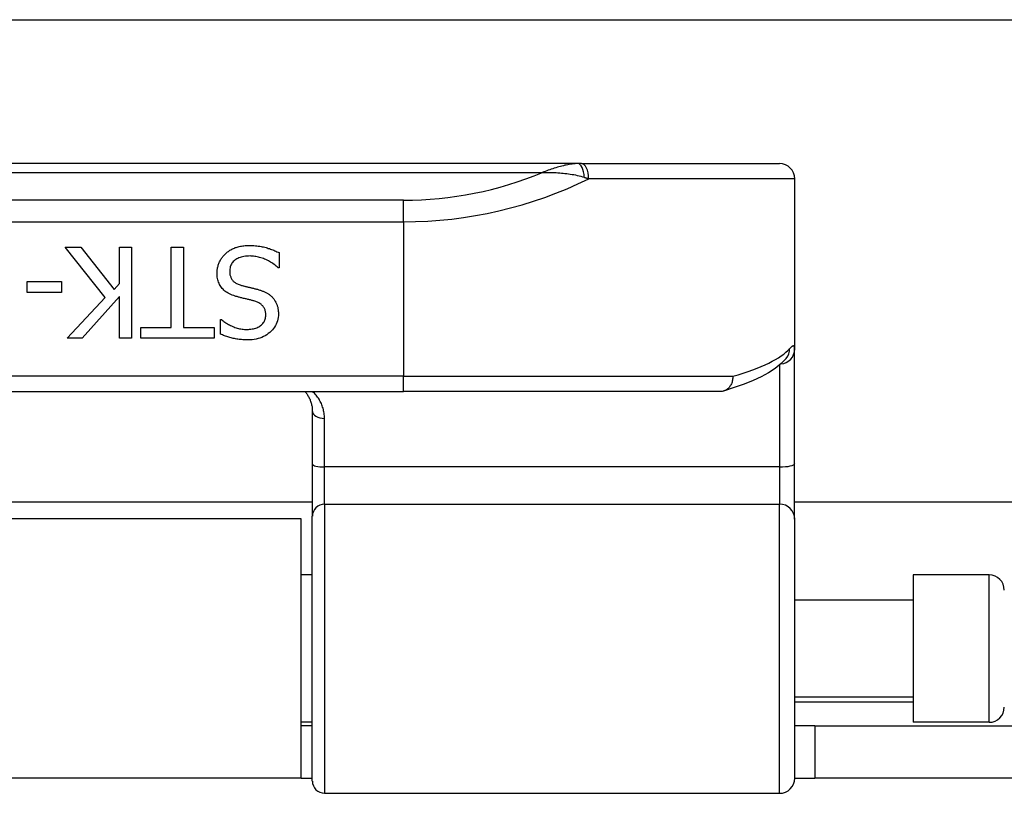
# Model space of a CAD drawing. Header units: inches. Extents: x 15 to 513, y 46 to 241.
# Tile 54 of 256: x 19.93 to 21.21, y 131.14 to 132.14. Entities that reach past the tile are written whole.
import ezdxf

# ---------------------------------------------------------------- set-up
doc = ezdxf.new("R2010")
doc.units = ezdxf.units.IN
doc.header["$MEASUREMENT"] = 0
doc.layers.add('Visible Edges(ANSI)', color=7, linetype='Continuous', lineweight=25)
doc.layers.add('Visible Tangent Edges(ANSI)', color=7, linetype='Continuous', lineweight=25)

msp = doc.modelspace()

# ---------------------------------------------------------------- linework, layer by layer
at = {"layer": 'Visible Edges(ANSI)'}
for p, q in [((16.3676, 132.1428), (68.3036, 132.1428)), ((20.6581, 131.9563), (18.7102, 131.9563)), ((20.6627, 131.9563), (20.6581, 131.9563)), ((20.6627, 131.9563), (20.9194, 131.9563)), ((20.939, 131.9366), (20.939, 131.7159)), ((20.0454, 131.7827), (19.9936, 131.848)), ((19.9936, 131.848), (20.014, 131.848)), ((20.014, 131.848), (20.0572, 131.7931)), ((20.0641, 131.8009), (20.0641, 131.848)), ((20.0641, 131.848), (20.0798, 131.848)), ((20.0798, 131.848), (20.0798, 131.7299)), ((20.1313, 131.848), (20.147, 131.848)), ((20.1313, 131.7439), (20.1313, 131.848)), ((20.147, 131.848), (20.147, 131.7439)), ((20.2709, 131.841), (20.2709, 131.8212)), ((20.2709, 131.8212), (20.2697, 131.8212)), ((19.9443, 131.7892), (19.9443, 131.8035)), ((19.9443, 131.8035), (19.989, 131.8035)), ((19.989, 131.8035), (19.989, 131.7892)), ((20.0572, 131.7931), (20.0641, 131.8009)), ((19.989, 131.7892), (19.9443, 131.7892)), ((19.9965, 131.7299), (20.0454, 131.7827)), ((20.0641, 131.7842), (20.0156, 131.7299)), ((20.0641, 131.7299), (20.0641, 131.7842)), ((20.1952, 131.7355), (20.1952, 131.7543)), ((20.1952, 131.7543), (20.1963, 131.7543)), ((20.0917, 131.7299), (20.0917, 131.7439)), ((20.0917, 131.7439), (20.1313, 131.7439)), ((20.147, 131.7439), (20.1867, 131.7439)), ((20.1867, 131.7439), (20.1867, 131.7299)), ((20.0156, 131.7299), (19.9965, 131.7299)), ((20.0798, 131.7299), (20.0641, 131.7299)), ((20.1867, 131.7299), (20.0917, 131.7299)), ((20.939, 131.5677), (20.939, 131.7159)), ((20.9285, 131.7043), (20.9282, 131.7039)), ((18.9361, 131.661), (20.4322, 131.661)), ((20.8431, 131.661), (20.4322, 131.661)), ((20.314, 131.6353), (20.314, 131.5668)), ((20.314, 131.5668), (20.314, 131.4993)), ((20.939, 131.4954), (20.939, 131.5677)), ((20.314, 131.5178), (19.0542, 131.5178)), ((33.5302, 131.5178), (20.939, 131.5178)), ((20.2996, 131.4958), (19.0686, 131.4958)), ((20.2996, 131.1598), (20.2996, 131.4958)), ((20.314, 131.1561), (20.314, 131.4993)), ((20.939, 131.4954), (20.939, 131.16)), ((20.314, 131.4233), (20.2996, 131.4233)), ((21.0926, 131.4233), (21.0926, 131.2323)), ((21.191, 131.4233), (21.0926, 131.4233)), ((21.0926, 131.3908), (20.939, 131.3908)), ((21.0926, 131.2648), (20.939, 131.2648)), ((20.314, 131.2323), (20.2996, 131.2323)), ((20.314, 131.2278), (20.2996, 131.2278)), ((20.9651, 131.2278), (20.939, 131.2278)), ((20.9651, 131.2278), (21.2771, 131.2278)), ((20.9651, 131.2278), (20.9651, 131.1598)), ((21.191, 131.2323), (21.0926, 131.2323)), ((20.2996, 131.1598), (19.0686, 131.1598)), ((20.2996, 131.1598), (20.314, 131.1598)), ((20.939, 131.1598), (20.9651, 131.1598)), ((21.2771, 131.1598), (20.9651, 131.1598)), ((20.3298, 131.1403), (20.9194, 131.1403))]:
    msp.add_line(p, q, dxfattribs=at)
at = {"layer": 'Visible Edges(ANSI)', "flags": 128}
for points in [[(20.1906, 131.8144), (20.1906, 131.8155), (20.1907, 131.8167), (20.1908, 131.8178), (20.1909, 131.819), (20.1911, 131.8201), (20.1913, 131.8213), (20.1916, 131.8224), (20.1918, 131.8235), (20.1922, 131.8247), (20.1926, 131.8258), (20.193, 131.8269), (20.1934, 131.828), (20.1939, 131.8291), (20.1944, 131.8302), (20.195, 131.8313), (20.1956, 131.8323), (20.1962, 131.8333), (20.1968, 131.8342), (20.1975, 131.8352), (20.1982, 131.8361), (20.1989, 131.837), (20.1997, 131.8378), (20.2005, 131.8386), (20.2013, 131.8394)], [(20.2013, 131.8394), (20.2023, 131.8403), (20.2032, 131.8411), (20.2042, 131.8419), (20.2052, 131.8426), (20.2063, 131.8433), (20.2073, 131.844), (20.2084, 131.8447), (20.2095, 131.8453), (20.2106, 131.8458), (20.2118, 131.8464), (20.213, 131.8469), (20.2141, 131.8474), (20.2154, 131.8478), (20.2166, 131.8482), (20.218, 131.8486), (20.2193, 131.8489), (20.2208, 131.8492), (20.2222, 131.8495), (20.2238, 131.8497), (20.2253, 131.8498), (20.227, 131.85), (20.2286, 131.8501), (20.2304, 131.8501), (20.2321, 131.8502)], [(20.2321, 131.8502), (20.2342, 131.8501), (20.2363, 131.8501), (20.2383, 131.85), (20.2403, 131.8499), (20.2422, 131.8497), (20.244, 131.8495), (20.2458, 131.8492), (20.2475, 131.849), (20.2492, 131.8486), (20.2509, 131.8483), (20.2524, 131.8479), (20.254, 131.8475), (20.2554, 131.847), (20.2569, 131.8465), (20.2584, 131.8461), (20.2598, 131.8456), (20.2613, 131.845), (20.2627, 131.8445), (20.2641, 131.844), (20.2655, 131.8434), (20.2669, 131.8428), (20.2682, 131.8422), (20.2696, 131.8416), (20.2709, 131.841)], [(20.2333, 131.8366), (20.2312, 131.8365), (20.2291, 131.8364), (20.2272, 131.8362), (20.2253, 131.836), (20.2235, 131.8356), (20.2219, 131.8352), (20.2203, 131.8347), (20.2188, 131.8342), (20.2173, 131.8335), (20.216, 131.8328), (20.2148, 131.832), (20.2136, 131.8312), (20.2126, 131.8302), (20.2116, 131.8293), (20.2107, 131.8282), (20.2099, 131.8272), (20.2092, 131.826), (20.2086, 131.8249), (20.2081, 131.8237), (20.2077, 131.8224), (20.2074, 131.8211), (20.2071, 131.8197), (20.207, 131.8183), (20.207, 131.8168)], [(20.2697, 131.8212), (20.2684, 131.8224), (20.2671, 131.8236), (20.2657, 131.8247), (20.2644, 131.8257), (20.2629, 131.8267), (20.2615, 131.8277), (20.26, 131.8286), (20.2585, 131.8295), (20.257, 131.8303), (20.2554, 131.8311), (20.2538, 131.8319), (20.2522, 131.8325), (20.2506, 131.8332), (20.2489, 131.8338), (20.2473, 131.8343), (20.2457, 131.8348), (20.2441, 131.8352), (20.2426, 131.8356), (20.241, 131.8359), (20.2394, 131.8361), (20.2379, 131.8363), (20.2363, 131.8365), (20.2348, 131.8365), (20.2333, 131.8366)], [(20.214, 131.7846), (20.2121, 131.7852), (20.2102, 131.7859), (20.2084, 131.7867), (20.2067, 131.7875), (20.205, 131.7884), (20.2035, 131.7893), (20.2021, 131.7902), (20.2007, 131.7912), (20.1995, 131.7923), (20.1983, 131.7934), (20.1972, 131.7946), (20.1962, 131.7958), (20.1953, 131.7971), (20.1945, 131.7984), (20.1938, 131.7998), (20.1931, 131.8012), (20.1925, 131.8027), (20.192, 131.8042), (20.1916, 131.8058), (20.1912, 131.8074), (20.1909, 131.8091), (20.1908, 131.8108), (20.1906, 131.8125), (20.1906, 131.8144)], [(20.207, 131.8168), (20.207, 131.8157), (20.2071, 131.8146), (20.2072, 131.8135), (20.2073, 131.8124), (20.2076, 131.8114), (20.2078, 131.8104), (20.2082, 131.8095), (20.2085, 131.8086), (20.2089, 131.8077), (20.2094, 131.8069), (20.2099, 131.8061), (20.2105, 131.8054), (20.2111, 131.8046), (20.2117, 131.804), (20.2125, 131.8033), (20.2132, 131.8027), (20.2141, 131.8021), (20.215, 131.8015), (20.2159, 131.801), (20.2169, 131.8005), (20.218, 131.8), (20.2191, 131.7996), (20.2203, 131.7991), (20.2215, 131.7988)], [(20.2215, 131.7988), (20.2224, 131.7985), (20.2233, 131.7983), (20.2242, 131.798), (20.225, 131.7978), (20.2259, 131.7976), (20.2267, 131.7973), (20.2276, 131.7971), (20.2284, 131.7969), (20.2292, 131.7967), (20.23, 131.7965), (20.2307, 131.7964), (20.2315, 131.7962), (20.2323, 131.796), (20.2331, 131.7958), (20.2339, 131.7956), (20.2348, 131.7954), (20.2357, 131.7952), (20.2366, 131.795), (20.2376, 131.7947), (20.2386, 131.7945), (20.2396, 131.7942), (20.2407, 131.794), (20.2417, 131.7937), (20.2429, 131.7934)], [(20.2429, 131.7934), (20.2439, 131.7931), (20.2449, 131.7928), (20.2458, 131.7925), (20.2468, 131.7922), (20.2477, 131.7919), (20.2487, 131.7916), (20.2496, 131.7912), (20.2504, 131.7909), (20.2513, 131.7905), (20.2522, 131.7901), (20.253, 131.7897), (20.2538, 131.7893), (20.2546, 131.7889), (20.2554, 131.7885), (20.2562, 131.788), (20.2569, 131.7875), (20.2577, 131.787), (20.2584, 131.7865), (20.2591, 131.786), (20.2598, 131.7854), (20.2604, 131.7848), (20.2611, 131.7842), (20.2618, 131.7836), (20.2624, 131.783)], [(20.2383, 131.7784), (20.2374, 131.7786), (20.2365, 131.7788), (20.2356, 131.7791), (20.2347, 131.7793), (20.2337, 131.7796), (20.2327, 131.7798), (20.2317, 131.7801), (20.2306, 131.7803), (20.2295, 131.7806), (20.2284, 131.7809), (20.2272, 131.7811), (20.2261, 131.7814), (20.2249, 131.7817), (20.2237, 131.782), (20.2226, 131.7823), (20.2215, 131.7825), (20.2205, 131.7828), (20.2194, 131.7831), (20.2185, 131.7833), (20.2175, 131.7836), (20.2166, 131.7839), (20.2157, 131.7841), (20.2149, 131.7843), (20.214, 131.7846)], [(20.2537, 131.76), (20.2536, 131.7612), (20.2536, 131.7624), (20.2534, 131.7635), (20.2532, 131.7646), (20.253, 131.7657), (20.2527, 131.7667), (20.2523, 131.7677), (20.2519, 131.7686), (20.2514, 131.7695), (20.2509, 131.7703), (20.2503, 131.7711), (20.2497, 131.7719), (20.249, 131.7726), (20.2483, 131.7733), (20.2475, 131.774), (20.2467, 131.7746), (20.2458, 131.7752), (20.2449, 131.7757), (20.2439, 131.7763), (20.2428, 131.7768), (20.2418, 131.7772), (20.2407, 131.7776), (20.2395, 131.778), (20.2383, 131.7784)], [(20.2624, 131.783), (20.263, 131.7823), (20.2635, 131.7816), (20.2641, 131.7809), (20.2646, 131.7802), (20.2651, 131.7795), (20.2656, 131.7787), (20.2661, 131.7779), (20.2665, 131.7771), (20.2669, 131.7763), (20.2673, 131.7755), (20.2677, 131.7746), (20.268, 131.7738), (20.2683, 131.7729), (20.2686, 131.772), (20.2689, 131.771), (20.2691, 131.7701), (20.2694, 131.7691), (20.2695, 131.7681), (20.2697, 131.7671), (20.2698, 131.766), (20.2699, 131.765), (20.27, 131.7639), (20.27, 131.7628), (20.27, 131.7616)], [(20.1963, 131.7543), (20.1973, 131.7534), (20.1983, 131.7526), (20.1994, 131.7517), (20.2005, 131.751), (20.2016, 131.7502), (20.2028, 131.7494), (20.204, 131.7487), (20.2053, 131.748), (20.2066, 131.7473), (20.2079, 131.7466), (20.2093, 131.7459), (20.2108, 131.7453), (20.2123, 131.7446), (20.2137, 131.7441), (20.2152, 131.7436), (20.2168, 131.7431), (20.2183, 131.7427), (20.2198, 131.7424), (20.2214, 131.7421), (20.2229, 131.7418), (20.2245, 131.7417), (20.2261, 131.7415), (20.2277, 131.7415), (20.2293, 131.7414)], [(20.2293, 131.7414), (20.2311, 131.7415), (20.2328, 131.7416), (20.2345, 131.7417), (20.2361, 131.742), (20.2376, 131.7423), (20.2391, 131.7427), (20.2406, 131.7432), (20.242, 131.7437), (20.2433, 131.7443), (20.2446, 131.745), (20.2458, 131.7457), (20.2469, 131.7465), (20.248, 131.7474), (20.249, 131.7483), (20.2499, 131.7493), (20.2507, 131.7503), (20.2514, 131.7514), (20.252, 131.7525), (20.2525, 131.7536), (20.2529, 131.7548), (20.2532, 131.756), (20.2535, 131.7573), (20.2536, 131.7586), (20.2537, 131.76)], [(20.27, 131.7616), (20.27, 131.7593), (20.2697, 131.757), (20.2693, 131.7547), (20.2688, 131.7526), (20.2681, 131.7505), (20.2672, 131.7484), (20.2662, 131.7464), (20.2651, 131.7445), (20.2637, 131.7427), (20.2623, 131.7409), (20.2606, 131.7392), (20.2588, 131.7375), (20.2569, 131.736), (20.2549, 131.7346), (20.2529, 131.7333), (20.2507, 131.7322), (20.2484, 131.7311), (20.2461, 131.7303), (20.2437, 131.7295), (20.2412, 131.7289), (20.2386, 131.7284), (20.2359, 131.7281), (20.2332, 131.7279), (20.2303, 131.7278)], [(20.2303, 131.7278), (20.2287, 131.7278), (20.227, 131.7279), (20.2254, 131.728), (20.2238, 131.7281), (20.2222, 131.7282), (20.2206, 131.7283), (20.2191, 131.7285), (20.2176, 131.7287), (20.216, 131.7289), (20.2145, 131.7292), (20.213, 131.7295), (20.2116, 131.7298), (20.2101, 131.7301), (20.2087, 131.7305), (20.2072, 131.7309), (20.2058, 131.7313), (20.2044, 131.7317), (20.2031, 131.7322), (20.2017, 131.7327), (20.2004, 131.7332), (20.199, 131.7337), (20.1977, 131.7343), (20.1965, 131.7349), (20.1952, 131.7355)], [(20.9282, 131.7039), (20.9216, 131.6971), (20.9139, 131.691), (20.9053, 131.6854), (20.8957, 131.6802), (20.8851, 131.6752), (20.8735, 131.6705), (20.8608, 131.666), (20.847, 131.6616)], [(20.8588, 131.6807), (20.8588, 131.6794), (20.8588, 131.6782), (20.8586, 131.6769), (20.8584, 131.6756), (20.8582, 131.6744), (20.8579, 131.6732), (20.8575, 131.672), (20.857, 131.6709), (20.8565, 131.6698), (20.8559, 131.6688), (20.8552, 131.6678), (20.8545, 131.6668), (20.8538, 131.6659), (20.853, 131.6651), (20.8521, 131.6644), (20.8512, 131.6637), (20.8503, 131.6631), (20.8494, 131.6625), (20.8484, 131.6621), (20.8473, 131.6617), (20.8463, 131.6614), (20.8452, 131.6612), (20.8442, 131.6611), (20.8431, 131.661)], [(20.3044, 131.661), (20.3052, 131.6602), (20.3059, 131.6593), (20.3066, 131.6584), (20.3072, 131.6574), (20.3078, 131.6565), (20.3084, 131.6555), (20.309, 131.6545), (20.3096, 131.6535), (20.3101, 131.6525), (20.3106, 131.6515), (20.311, 131.6504), (20.3114, 131.6494), (20.3118, 131.6483), (20.3122, 131.6472), (20.3125, 131.646), (20.3129, 131.6449), (20.3131, 131.6437), (20.3134, 131.6426), (20.3136, 131.6414), (20.3137, 131.6402), (20.3139, 131.639), (20.314, 131.6377), (20.314, 131.6365), (20.314, 131.6353)]]:
    msp.add_lwpolyline(points, dxfattribs=at)
at = {"layer": 'Visible Edges(ANSI)'}
for centre, radius, start, end in [((20.9194, 131.9366), 0.0197, 0, 90), ((21.191, 131.4036), 0.0197, 0, 90), ((21.191, 131.252), 0.0197, 270, 0), ((20.3298, 131.1561), 0.0157, 180, 270), ((20.9194, 131.16), 0.0197, 270, 0)]:
    msp.add_arc(centre, radius, start, end, dxfattribs=at)
at = {"layer": 'Visible Tangent Edges(ANSI)'}
for p, q in [((18.7562, 131.9448), (20.612, 131.9448)), ((20.939, 131.9366), (20.6721, 131.9366)), ((20.4322, 131.9088), (18.9361, 131.9088)), ((20.4322, 131.881), (20.4322, 131.9088)), ((18.9361, 131.881), (20.4322, 131.881)), ((20.4322, 131.881), (20.4322, 131.6807)), ((20.9194, 131.6952), (20.9194, 131.5633)), ((20.4322, 131.6807), (18.9361, 131.6807)), ((20.4322, 131.661), (20.4322, 131.6807)), ((20.4322, 131.6807), (20.8588, 131.6807)), ((20.3298, 131.5633), (20.3298, 131.6261)), ((20.3298, 131.5151), (20.3298, 131.5633)), ((20.9194, 131.5633), (20.3298, 131.5633)), ((20.9194, 131.5633), (20.9194, 131.5151)), ((20.3298, 131.5151), (20.3298, 131.1403)), ((20.3298, 131.5151), (20.9194, 131.5151)), ((20.9194, 131.1403), (20.9194, 131.5151)), ((21.191, 131.2323), (21.191, 131.4233)), ((20.939, 131.2588), (21.0926, 131.2588))]:
    msp.add_line(p, q, dxfattribs=at)
at = {"layer": 'Visible Tangent Edges(ANSI)', "flags": 128}
for points in [[(20.6581, 131.9563), (20.6562, 131.9563), (20.6544, 131.9562), (20.6525, 131.956), (20.6507, 131.9558), (20.6488, 131.9556), (20.6469, 131.9553), (20.645, 131.9549), (20.6431, 131.9545), (20.6412, 131.9541), (20.6393, 131.9536), (20.6373, 131.9531), (20.6354, 131.9526), (20.6335, 131.9521), (20.6315, 131.9515), (20.6296, 131.9509), (20.6276, 131.9503), (20.6257, 131.9497), (20.6237, 131.949), (20.6218, 131.9484), (20.6198, 131.9477), (20.6179, 131.947), (20.6159, 131.9463), (20.614, 131.9455), (20.612, 131.9448)], [(20.612, 131.9448), (20.6143, 131.9448), (20.6165, 131.9449), (20.6187, 131.9449), (20.621, 131.9448), (20.6232, 131.9448), (20.6255, 131.9448), (20.6278, 131.9447), (20.63, 131.9446), (20.6323, 131.9444), (20.6346, 131.9443), (20.6369, 131.9441), (20.6391, 131.9439), (20.6414, 131.9437), (20.6437, 131.9434), (20.646, 131.9431), (20.6483, 131.9428), (20.6506, 131.9424), (20.6528, 131.942), (20.6551, 131.9416), (20.6574, 131.9411), (20.6596, 131.9405), (20.6619, 131.9399), (20.6641, 131.9393), (20.6664, 131.9386)], [(20.6664, 131.9386), (20.6666, 131.9385), (20.6669, 131.9384), (20.6671, 131.9383), (20.6673, 131.9383), (20.6676, 131.9382), (20.6678, 131.9381), (20.6681, 131.938), (20.6683, 131.9379), (20.6685, 131.9378), (20.6688, 131.9378), (20.669, 131.9377), (20.6693, 131.9376), (20.6695, 131.9375), (20.6697, 131.9374), (20.67, 131.9374), (20.6702, 131.9373), (20.6704, 131.9372), (20.6707, 131.9371), (20.6709, 131.937), (20.6711, 131.937), (20.6714, 131.9369), (20.6716, 131.9368), (20.6718, 131.9367), (20.6721, 131.9366)], [(20.939, 131.7159), (20.939, 131.7165), (20.939, 131.7171), (20.9389, 131.7177), (20.9389, 131.7181), (20.9388, 131.7186), (20.9386, 131.719), (20.9385, 131.7193), (20.9383, 131.7196), (20.9381, 131.7198), (20.9379, 131.7199), (20.9377, 131.72), (20.9374, 131.7201), (20.9371, 131.7201), (20.9368, 131.72), (20.9365, 131.7199), (20.9361, 131.7198), (20.9358, 131.7195), (20.9354, 131.7193), (20.9349, 131.7189), (20.9345, 131.7186), (20.934, 131.7181), (20.9335, 131.7176), (20.933, 131.7171), (20.9325, 131.7165)], [(20.3298, 131.6261), (20.3298, 131.6278), (20.3297, 131.6295), (20.3295, 131.6312), (20.3293, 131.6329), (20.329, 131.6345), (20.3287, 131.6361), (20.3283, 131.6377), (20.3279, 131.6393), (20.3274, 131.6409), (20.3269, 131.6424), (20.3263, 131.6439), (20.3257, 131.6454), (20.325, 131.6468), (20.3243, 131.6482), (20.3235, 131.6496), (20.3227, 131.651), (20.3218, 131.6524), (20.3209, 131.6537), (20.32, 131.655), (20.319, 131.6563), (20.3179, 131.6575), (20.3169, 131.6587), (20.3157, 131.6599), (20.3146, 131.661)]]:
    msp.add_lwpolyline(points, dxfattribs=at)
at = {"layer": 'Visible Tangent Edges(ANSI)'}
msp.add_arc((20.4322, 132.3763), 0.4675, 270, 292.6293, dxfattribs=at)
for centre, major_axis, ratio, start_param, end_param in [((20.6581, 131.9366), (0, 0.0197), 0.424063, 4.811348, 6.283185), ((20.6627, 131.9366), (0, 0.0197), 0.473287, 4.712389, 6.283185), ((20.4322, 132.3485), (0.5069, 0), 0.92233, 4.712389, 5.205407), ((20.4322, 131.7316), (-0.5069, 0), 0.185803, 2.571119, 2.980904), ((20.9194, 131.7159), (0.0197, 0), 0.97851, 4.801402, 6.283185), ((20.9131, 131.7165), (0.0151, -0.0126), 0.969622, 0, 0.712995), ((20.3298, 131.6353), (-0.0157, 0), 0.580671, 0, 1.570796), ((20.3298, 131.5668), (-0.0157, 0), 0.225879, 0, 1.570796), ((20.9194, 131.5677), (0.0197, 0), 0.225879, 4.712389, 6.283185), ((20.3298, 131.4993), (-0.0157, 0), 0.998608, 4.712389, 6.283185), ((20.9194, 131.4954), (0.0197, 0), 0.998608, 0, 1.570796)]:
    msp.add_ellipse(centre, major_axis=major_axis, ratio=ratio, start_param=start_param, end_param=end_param, dxfattribs=at)

doc.saveas('drawing.dxf')
